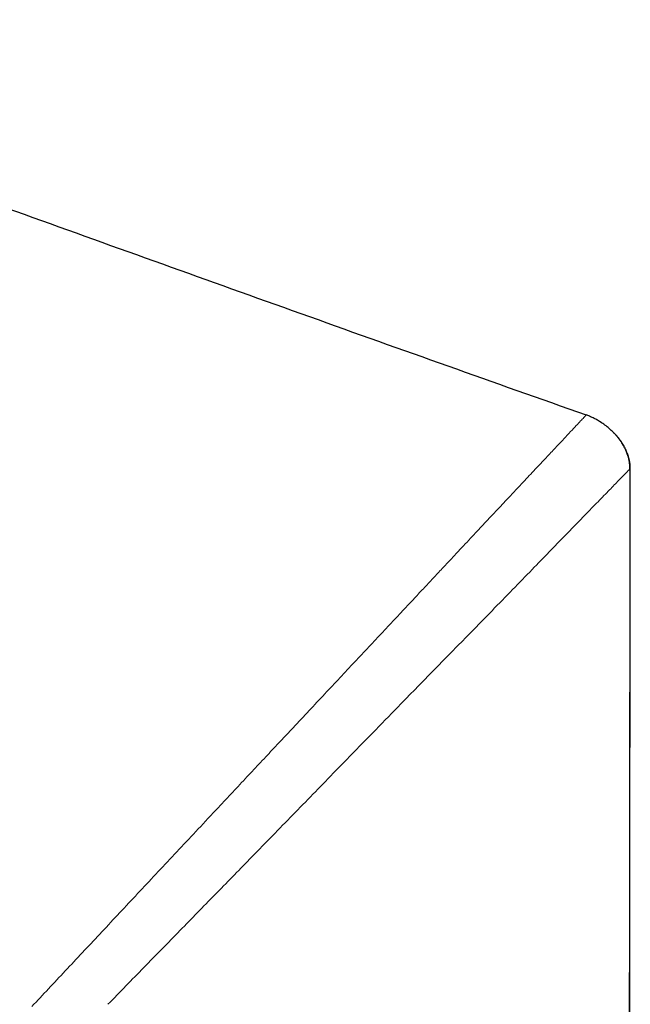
# Model space of a CAD drawing. Header units: millimetres. Extents: x 8 to 960, y 12 to 931.
# Tile 20 of 175: x 267 to 284, y 904 to 931. Entities that reach past the tile are written whole.
import ezdxf

# ---------------------------------------------------------------- set-up
doc = ezdxf.new("R2010")
doc.units = ezdxf.units.MM

msp = doc.modelspace()

# ---------------------------------------------------------------- linework, layer by layer
at = {"color": 7, "linetype": 'Continuous', "lineweight": 30}
for p, q in [((283.113, 920.077), (283.123, 920.087)), ((284.222, 794.815), (284.349, 918.602)), ((284.342, 918.595), (284.33, 918.583))]:
    msp.add_line(p, q, dxfattribs=at)
at = {"color": 8, "linetype": 'Continuous', "lineweight": 0}
msp.add_line((284.348, 918.602), (284.332, 918.586), dxfattribs=at)
at = {"color": 7, "linetype": 'Continuous', "lineweight": 30}
for points, knots in [([(252.401, 931.051), (253.682, 930.597), (256.245, 929.69), (260.085, 928.319), (263.923, 926.944), (267.761, 925.567), (271.599, 924.19), (275.438, 922.816), (279.279, 921.447), (281.842, 920.542), (283.124, 920.09)], [0, 0, 0, 0, 0.124999, 0.249999, 0.375, 0.5, 0.625, 0.749999, 0.874999, 1, 1, 1, 1]), ([(284.339, 918.593), (284.338, 918.626), (284.337, 918.692), (284.325, 918.786), (284.307, 918.875), (284.281, 918.968), (284.247, 919.062), (284.205, 919.156), (284.156, 919.246), (284.104, 919.331), (284.048, 919.41), (283.992, 919.481), (283.935, 919.546), (283.86, 919.624), (283.765, 919.713), (283.646, 919.808), (283.528, 919.889), (283.418, 919.955), (283.318, 920.006), (283.22, 920.051), (283.155, 920.075), (283.123, 920.087)], [0, 0, 0, 0, 0.048282, 0.0945, 0.138836, 0.181392, 0.235417, 0.286331, 0.334052, 0.386943, 0.43488, 0.477897, 0.520128, 0.563213, 0.636745, 0.712142, 0.788984, 0.846194, 0.900346, 0.951524, 1, 1, 1, 1]), ([(284.212, 794.815), (284.213, 795.15), (284.214, 796.076), (284.215, 797.597), (284.216, 799.385), (284.218, 801.189), (284.219, 802.997), (284.221, 804.809), (284.223, 806.625), (284.224, 808.455), (284.226, 810.314), (284.228, 812.2), (284.229, 814.114), (284.231, 816.043), (284.233, 817.988), (284.235, 819.948), (284.237, 821.924), (284.239, 823.915), (284.241, 825.921), (284.243, 827.943), (284.245, 829.981), (284.247, 832.033), (284.249, 834.102), (284.251, 836.185), (284.253, 838.355), (284.256, 840.612), (284.258, 842.958), (284.261, 845.322), (284.263, 847.705), (284.266, 850.031), (284.268, 852.3), (284.271, 854.51), (284.273, 856.736), (284.276, 858.977), (284.278, 861.219), (284.281, 863.464), (284.284, 865.709), (284.286, 867.97), (284.289, 870.261), (284.292, 872.583), (284.295, 874.935), (284.297, 877.303), (284.3, 879.687), (284.303, 882.086), (284.306, 884.5), (284.309, 886.93), (284.312, 889.375), (284.315, 891.836), (284.318, 894.312), (284.321, 896.804), (284.324, 899.311), (284.327, 901.833), (284.331, 904.457), (284.334, 907.182), (284.337, 910.01), (284.341, 912.857), (284.344, 915.723), (284.346, 917.639), (284.347, 918.601)], [0, 0, 0, 0, 0.008114, 0.022435, 0.03688, 0.051448, 0.066141, 0.080691, 0.095362, 0.110152, 0.125062, 0.140399, 0.155861, 0.171447, 0.187158, 0.202994, 0.218954, 0.235038, 0.251248, 0.267582, 0.284041, 0.300624, 0.317332, 0.334165, 0.351123, 0.36992, 0.388868, 0.407968, 0.427218, 0.446619, 0.464349, 0.482203, 0.500181, 0.518283, 0.53651, 0.554532, 0.572674, 0.590936, 0.609318, 0.628198, 0.647204, 0.666334, 0.685589, 0.704969, 0.724474, 0.744103, 0.763858, 0.783737, 0.803741, 0.82387, 0.844124, 0.864502, 0.885005, 0.907702, 0.930551, 0.95355, 0.976699, 1, 1, 1, 1])]:
    msp.add_open_spline(points, degree=3, knots=knots, dxfattribs=at)
at = {"color": 8, "linetype": 'Continuous', "lineweight": 0}
for points, knots in [([(281.375, 918.225), (281.488, 918.345), (281.712, 918.584), (282.01, 918.901), (282.275, 919.182), (282.503, 919.425), (282.695, 919.63), (282.852, 919.797), (282.973, 919.927), (283.059, 920.019), (283.113, 920.076), (283.119, 920.083), (283.123, 920.087)], [0, 0, 0, 0, 0.109773, 0.216705, 0.320996, 0.422852, 0.522503, 0.620218, 0.716446, 0.811567, 0.905961, 1, 1, 1, 1]), ([(284.349, 918.602), (284.348, 918.631), (284.346, 918.688), (284.336, 918.774), (284.319, 918.86), (284.293, 918.956), (284.256, 919.059), (284.205, 919.169), (284.145, 919.276), (284.069, 919.389), (283.975, 919.506), (283.872, 919.617), (283.799, 919.681), (283.766, 919.709)], [0, 0, 0, 0, 0.066496, 0.133376, 0.201393, 0.26977, 0.362678, 0.456316, 0.551963, 0.648189, 0.773287, 0.89933, 1, 1, 1, 1]), ([(284.33, 918.583), (284.324, 918.577), (284.308, 918.56), (284.195, 918.444), (284.005, 918.249), (283.743, 917.98), (283.418, 917.647), (283.024, 917.242), (282.708, 916.917), (282.541, 916.745)], [0, 0, 0, 0, 0.084353, 0.231939, 0.379628, 0.529658, 0.679693, 0.829736, 1, 1, 1, 1]), ([(284.349, 918.602), (284.349, 918.602), (284.349, 918.602), (284.349, 918.602), (284.349, 918.602)], [0, 0, 0, 0, 0.0007181, 1, 1, 1, 1]), ([(284.349, 918.602), (284.349, 918.602), (284.349, 918.602), (284.349, 918.602), (284.349, 918.602)], [0, 0, 0, 0, 0.0007181, 1, 1, 1, 1]), ([(278.206, 914.846), (278.304, 914.951), (278.496, 915.155), (278.771, 915.449), (279.031, 915.726), (279.274, 915.985), (279.501, 916.228), (279.713, 916.453), (279.91, 916.663), (280.094, 916.86), (280.282, 917.06), (280.472, 917.263), (280.661, 917.464), (280.833, 917.647), (280.989, 917.813), (281.13, 917.964), (281.257, 918.1), (281.337, 918.184), (281.375, 918.225)], [0, 0, 0, 0, 0.082289, 0.160871, 0.235885, 0.307462, 0.375723, 0.439649, 0.500589, 0.558638, 0.613884, 0.681585, 0.744869, 0.803891, 0.858791, 0.909699, 0.956733, 1, 1, 1, 1]), ([(282.541, 916.745), (282.395, 916.595), (282.104, 916.295), (281.614, 915.791), (281.084, 915.247), (280.514, 914.663), (279.841, 913.975), (279.059, 913.177), (278.457, 912.562), (278.156, 912.254)], [0, 0, 0, 0, 0.12165, 0.243344, 0.373828, 0.504315, 0.634825, 0.817401, 1, 1, 1, 1]), ([(274.986, 911.413), (275.134, 911.571), (275.429, 911.885), (275.862, 912.347), (276.284, 912.797), (276.693, 913.233), (277.09, 913.656), (277.474, 914.065), (277.846, 914.462), (278.087, 914.719), (278.206, 914.846)], [0, 0, 0, 0, 0.133379, 0.264534, 0.393155, 0.519271, 0.642947, 0.764251, 0.883248, 1, 1, 1, 1]), ([(278.156, 912.254), (277.923, 912.016), (277.458, 911.54), (276.745, 910.808), (275.897, 909.937), (274.909, 908.924), (274.155, 908.151), (273.777, 907.764)], [0, 0, 0, 0, 0.165478, 0.330955, 0.496434, 0.748202, 1, 1, 1, 1]), ([(272.711, 908.987), (272.845, 909.13), (273.112, 909.415), (273.507, 909.837), (273.894, 910.249), (274.269, 910.649), (274.632, 911.036), (274.869, 911.289), (274.986, 911.413)], [0, 0, 0, 0, 0.175171, 0.348172, 0.517747, 0.683116, 0.843956, 1, 1, 1, 1]), ([(267.733, 903.68), (267.886, 903.843), (268.194, 904.172), (268.662, 904.67), (269.137, 905.177), (269.62, 905.691), (270.11, 906.214), (270.609, 906.746), (271.116, 907.287), (271.632, 907.837), (272.157, 908.397), (272.509, 908.772), (272.687, 908.962)], [0, 0, 0, 0, 0.093817, 0.188679, 0.284693, 0.381977, 0.48066, 0.580877, 0.682768, 0.786483, 0.892174, 1, 1, 1, 1]), ([(272.687, 908.962), (272.691, 908.966), (272.699, 908.975), (272.707, 908.983), (272.711, 908.987)], [0, 0, 0, 0, 0.50002, 1, 1, 1, 1]), ([(273.777, 907.764), (273.456, 907.436), (272.814, 906.779), (271.834, 905.776), (270.843, 904.762), (270.178, 904.081), (269.846, 903.741)], [0, 0, 0, 0, 0.245553, 0.491146, 0.745599, 1, 1, 1, 1])]:
    msp.add_open_spline(points, degree=3, knots=knots, dxfattribs=at)

doc.saveas('drawing.dxf')
